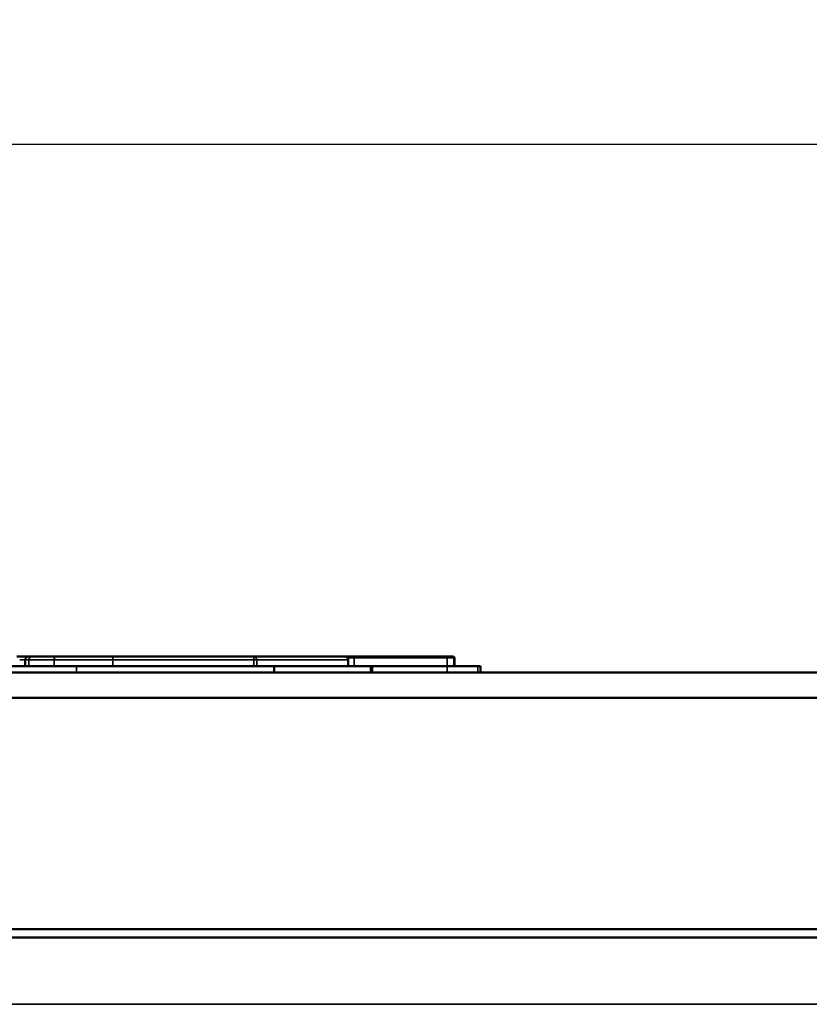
# Model space of a CAD drawing. Header units: inches. Extents: x 1.3 to 22.7, y 0.2 to 18.2.
# Tile 9 of 65: x 2.443 to 3.22, y 9.908 to 10.875. Entities that reach past the tile are written whole.
import ezdxf

# ---------------------------------------------------------------- set-up
doc = ezdxf.new("R2010")
doc.units = ezdxf.units.IN
doc.header["$LTSCALE"] = 0.833333
doc.header["$MEASUREMENT"] = 0
for name, color, linetype, lineweight in [('Dimension (ANSI)', 7, 'Continuous', 25), ('Visible (ANSI)', 7, 'Continuous', 50), ('Visible Narrow (ANSI)', 7, 'Continuous', 35)]:
    doc.layers.add(name, color=color, linetype=linetype, lineweight=lineweight)
doc.styles.add('Note Text (ANSI)', font='tahoma.ttf')
doc.dimstyles.new('Default (ANSI)', dxfattribs={"dimscale": 0.833333, "dimtxt": 0.2, "dimasz": 0.098425, "dimexe": 0.125, "dimexo": 0.0625, "dimgap": 0.031496, "dimtad": 0, "dimtih": 1, "dimtoh": 1, "dimrnd": 1e-08, "dimzin": 4, "dimdsep": 46, "dimtxsty": 'Note Text (ANSI)', "dimcen": 0.09, "dimdle": 0.393701, "dimclrd": 256, "dimclre": 256, "dimclrt": 256, "dimadec": 0, "dimazin": 1, "dimtfac": 1, "dimtofl": 0, "dimtmove": 0, "dimatfit": 3, "dimfxl": 1, "dimtolj": 1, "dimtzin": 4, "dimlwd": -1, "dimlwe": -1, "dimarcsym": 0})

# ---------------------------------------------------------------- blocks, each defined once
blk = doc.blocks.new('*D9')
at = {"layer": 'Defpoints', "color": 0}
for p in [(7.21752, 10.753), (1.46752, 10.20876), (7.21752, 10.20876)]:
    blk.add_point(p, dxfattribs=at)
at = {"layer": 'Dimension (ANSI)'}
for p, q in [((1.46752, 10.26085), (1.46752, 10.85716)), ((7.21752, 10.26085), (7.21752, 10.85716)), ((1.54954, 10.753), (3.79663, 10.753)), ((7.1355, 10.753), (4.88841, 10.753))]:
    blk.add_line(p, q, dxfattribs=at)
for points in [[(1.54954, 10.76667), (1.54954, 10.73933), (1.46752, 10.753)], [(7.1355, 10.76667), (7.1355, 10.73933), (7.21752, 10.753)]]:
    blk.add_solid(points, dxfattribs=at)
at = {"layer": 'Dimension (ANSI)', "insert": (3.82288, 10.86202), "char_height": 0.1666667, "attachment_point": 1, "style": 'Note Text (ANSI)'}
blk.add_mtext('\\A1;6.90 [175]', dxfattribs=at)

msp = doc.modelspace()

# ---------------------------------------------------------------- linework, layer by layer
at = {"layer": 'Visible (ANSI)'}
for p, q in [((2.42719, 10.24001), (2.49909, 10.24001)), ((2.44871, 10.24001), (2.44871, 10.24626)), ((2.69361, 10.24001), (2.49909, 10.24001)), ((2.7882, 10.24001), (2.69361, 10.24001)), ((2.69361, 10.24001), (2.69361, 10.23376)), ((2.76624, 10.24001), (2.76624, 10.24626)), ((2.7882, 10.24001), (2.78983, 10.24001)), ((2.78983, 10.24001), (2.86343, 10.24001)), ((2.78983, 10.24001), (2.78983, 10.23376)), ((2.86343, 10.24001), (2.89361, 10.24001)), ((2.87053, 10.24001), (2.87053, 10.24814)), ((2.87081, 10.24001), (2.87081, 10.24814)), ((2.89361, 10.24001), (2.89624, 10.24001)), ((2.89624, 10.24001), (2.89624, 10.23376)), ((7.15169, 10.23376), (1.53336, 10.23376)), ((1.53336, 10.20876), (7.15169, 10.20876)), ((7.15169, 9.98168), (1.53336, 9.98168)), ((1.90186, 9.97335), (6.78319, 9.97335))]:
    msp.add_line(p, q, dxfattribs=at)
for centre, radius, start, end in [((2.45184, 10.24626), 0.00312, 90, 180), ((2.45118, 10.24626), 0.00312, 83.92359, 90), ((2.76311, 10.24626), 0.00312, 0, 90), ((2.86956, 10.24814), 0.00125, 0, 90)]:
    msp.add_arc(centre, radius, start, end, dxfattribs=at)
for points, knots in [([(2.45114, 10.24939), (2.45113, 10.24939), (2.45083, 10.24939), (2.45024, 10.24939), (2.44927, 10.24939), (2.44773, 10.24939), (2.44426, 10.24939), (2.44228, 10.24939), (2.44025, 10.24939)], [0.1072705, 0.1072705, 0.1072705, 0.1072705, 0.15635, 0.15635, 0.15635, 0.2359017, 0.2359017, 0.315323, 0.315323, 0.315323, 0.315323]), ([(2.45513, 10.24939), (2.45502, 10.24939), (2.45491, 10.24939), (2.45468, 10.24939), (2.45456, 10.24939), (2.4541, 10.24939), (2.45379, 10.24939), (2.4531, 10.24939), (2.45275, 10.24939), (2.45208, 10.24939), (2.45187, 10.24939), (2.45186, 10.24939)], [0.00006757, 0.00006757, 0.00006757, 0.00006757, 0.0041924, 0.0041924, 0.00917688, 0.00917688, 0.02345247, 0.02345247, 0.04340508, 0.04340508, 0.07112156, 0.07112156, 0.07112156, 0.07112156]), ([(2.47827, 10.24939), (2.47748, 10.24939), (2.47671, 10.24939), (2.47332, 10.24939), (2.47076, 10.24939), (2.46655, 10.24939), (2.46486, 10.24939), (2.4634, 10.24939), (2.46195, 10.24939), (2.46072, 10.24939), (2.45776, 10.24939), (2.45639, 10.24939), (2.45513, 10.24939)], [0.0000975, 0.0000975, 0.0000975, 0.0000975, 0.0103254, 0.0103254, 0.0449054, 0.0449054, 0.0697225, 0.0697225, 0.0697225, 0.0945396, 0.0945396, 0.1390402, 0.1390402, 0.1390402, 0.1390402]), ([(2.53481, 10.24939), (2.53218, 10.24939), (2.52955, 10.24939), (2.52473, 10.24939), (2.52254, 10.24939), (2.51552, 10.24939), (2.5107, 10.24939), (2.50589, 10.24939), (2.50118, 10.24939), (2.49648, 10.24939), (2.48723, 10.24939), (2.48272, 10.24939), (2.47827, 10.24939)], [0.0000049, 0.0000049, 0.0000049, 0.0000049, 0.0321001, 0.0321001, 0.058816, 0.058816, 0.1176321, 0.1176321, 0.1176321, 0.1752025, 0.1752025, 0.2326745, 0.2326745, 0.2326745, 0.2326745]), ([(2.67335, 10.24939), (2.66094, 10.24939), (2.64853, 10.24939), (2.62581, 10.24939), (2.61551, 10.24939), (2.60521, 10.24939), (2.59348, 10.24939), (2.58174, 10.24939), (2.55828, 10.24939), (2.54655, 10.24939), (2.53481, 10.24939)], [0.009149, 0.009149, 0.009149, 0.009149, 0.1605031, 0.1605031, 0.2860883, 0.2860883, 0.2860883, 0.4291324, 0.4291324, 0.5721716, 0.5721716, 0.5721716, 0.5721716]), ([(2.76311, 10.24939), (2.75592, 10.24939), (2.74872, 10.24939), (2.73387, 10.24939), (2.72622, 10.24939), (2.71856, 10.24939), (2.71091, 10.24939), (2.70326, 10.24939), (2.68819, 10.24939), (2.68077, 10.24939), (2.67335, 10.24939)], [0.017629, 0.017629, 0.017629, 0.017629, 0.294669, 0.294669, 0.589337, 0.589337, 0.589337, 0.884006, 0.884006, 1.169526, 1.169526, 1.169526, 1.169526]), ([(2.86267, 10.24939), (2.86216, 10.24939), (2.86159, 10.24939), (2.86009, 10.24939), (2.85912, 10.24939), (2.85687, 10.24939), (2.85558, 10.24939), (2.85259, 10.24939), (2.85089, 10.24939), (2.84696, 10.24939), (2.84473, 10.24939), (2.83959, 10.24939), (2.83668, 10.24939), (2.82997, 10.24939), (2.82617, 10.24939), (2.81742, 10.24939), (2.81247, 10.24939), (2.80107, 10.24939), (2.79463, 10.24939), (2.7828, 10.24939), (2.77741, 10.24939), (2.77203, 10.24939)], [0.0000162, 0.0000162, 0.0000162, 0.0000162, 0.0078789, 0.0078789, 0.0204852, 0.0204852, 0.0368733, 0.0368733, 0.0581779, 0.0581779, 0.0858738, 0.0858738, 0.1218785, 0.1218785, 0.1686847, 0.1686847, 0.2295326, 0.2295326, 0.308635, 0.308635, 0.3746101, 0.3746101, 0.3746101, 0.3746101]), ([(2.86932, 10.24939), (2.86931, 10.24939), (2.8693, 10.24939), (2.8693, 10.24939), (2.86922, 10.24939), (2.86893, 10.24939), (2.86832, 10.24939), (2.86797, 10.24939), (2.86724, 10.24939), (2.86687, 10.24939), (2.86529, 10.24939), (2.86399, 10.24939), (2.86267, 10.24939)], [-0.00062389, -0.00062389, -0.00062389, -0.00062389, 0, 0, 0, 0.0069711, 0.0069711, 0.0139422, 0.0139422, 0.02055513, 0.02055513, 0.04111026, 0.04111026, 0.04111026, 0.04111026]), ([(2.86956, 10.24939), (2.86956, 10.24939), (2.86956, 10.24939), (2.86955, 10.24939), (2.86949, 10.24939), (2.86937, 10.24939), (2.86935, 10.24939), (2.86934, 10.24939), (2.86932, 10.24939)], [0.012848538, 0.012848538, 0.012848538, 0.012848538, 0.013029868, 0.013029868, 0.016971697, 0.016971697, 0.016971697, 0.01759559, 0.01759559, 0.01759559, 0.01759559]), ([(2.86932, 10.24939), (2.86932, 10.24939), (2.86932, 10.24939), (2.86947, 10.24939), (2.86962, 10.24936), (2.8699, 10.24925), (2.87002, 10.24916), (2.87025, 10.24895), (2.87035, 10.24882), (2.87048, 10.24853), (2.87052, 10.24837), (2.87053, 10.24819), (2.87053, 10.24816), (2.87053, 10.24814)], [-0.008031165, -0.008031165, -0.008031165, -0.008031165, -0.007993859, -0.007993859, -0.006120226, -0.006120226, -0.004249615, -0.004249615, -0.002269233, -0.002269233, -0.000298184, -0.000298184, 0, 0, 0, 0])]:
    msp.add_open_spline(points, degree=3, knots=knots, dxfattribs=at)
for points in [[(2.45184, 10.24939), (2.45162, 10.24939), (2.4514, 10.24939), (2.45118, 10.24939)], [(2.77203, 10.24939), (2.76906, 10.24939), (2.76609, 10.24939), (2.76311, 10.24939)]]:
    msp.add_open_spline(points, degree=3, dxfattribs=at)
at = {"layer": 'Visible Narrow (ANSI)'}
for p, q in [((2.67335, 10.24626), (2.67335, 10.24939)), ((2.4522, 10.24626), (2.45219, 10.24626)), ((2.47723, 10.24626), (2.47719, 10.24626)), ((2.49909, 10.24001), (2.49909, 10.23376)), ((2.53481, 10.24626), (2.53481, 10.24626)), ((2.67632, 10.24626), (2.67335, 10.24626)), ((2.76624, 10.24626), (2.76608, 10.24626)), ((2.77215, 10.24001), (2.77215, 10.24814)), ((2.7882, 10.24001), (2.7882, 10.23376)), ((2.86343, 10.24001), (2.86343, 10.24814)), ((2.86343, 10.24001), (2.86343, 10.23376)), ((2.89361, 10.24001), (2.89361, 10.23376)), ((6.71752, 9.90768), (1.96752, 9.90768))]:
    msp.add_line(p, q, dxfattribs=at)
for centre, major_axis, ratio, start_param, end_param in [((2.45513, 10.24626), (0, 0.00312), 0.94251, 0, 1.570796), ((2.45513, 10.24626), (0, 0.00312), 0.938849, 0, 1.570796), ((2.47827, 10.24626), (0, 0.00312), 0.347376, 0, 1.570796), ((2.47827, 10.24626), (0, 0.00313), 0.332687, 0, 1.570796), ((2.53481, 10.24626), (0, 0.00312), 0.000776, 0, 1.570796), ((2.53481, 10.24626), (0, 0.00313), 0.00001, 4.712389, 6.283183), ((2.67335, 10.24626), (0, 0.00313), 0.948533, 4.712389, 6.283185), ((2.76311, 10.24626), (0, 0.00313), 0.948533, 4.712389, 6.283185), ((2.86267, 10.24814), (0, 0.00125), 0.615249, 4.712389, 6.283185)]:
    msp.add_ellipse(centre, major_axis=major_axis, ratio=ratio, start_param=start_param, end_param=end_param, dxfattribs=at)
for points, knots in [([(2.77215, 10.24814), (2.77215, 10.2483), (2.77214, 10.24846), (2.77213, 10.24877), (2.77212, 10.24891), (2.7721, 10.24914), (2.77209, 10.24923), (2.77206, 10.24935), (2.77204, 10.24939), (2.77203, 10.24939)], [0, 0, 0, 0, 0.25, 0.25, 0.5, 0.5, 0.75, 0.75, 1, 1, 1, 1]), ([(2.44874, 10.24626), (2.44875, 10.24626), (2.44898, 10.24626), (2.44969, 10.24626), (2.45006, 10.24626), (2.45077, 10.24626), (2.4511, 10.24626), (2.45158, 10.24626), (2.4517, 10.24626), (2.45195, 10.24626), (2.45207, 10.24626), (2.45219, 10.24626)], [-0.07112156, -0.07112156, -0.07112156, -0.07112156, -0.04340508, -0.04340508, -0.02345247, -0.02345247, -0.00917688, -0.00917688, -0.0041924, -0.0041924, -0.00006757, -0.00006757, -0.00006757, -0.00006757]), ([(2.45219, 10.24626), (2.45219, 10.24574), (2.45219, 10.24522), (2.45219, 10.2447), (2.45219, 10.24392), (2.45219, 10.24314), (2.45219, 10.24157), (2.45219, 10.24079), (2.45219, 10.24001)], [-0.0254, -0.0254, -0.0254, -0.0254, -0.01905, -0.01905, -0.01905, -0.009525, -0.009525, 0, 0, 0, 0]), ([(2.4522, 10.24001), (2.4522, 10.24079), (2.4522, 10.24157), (2.4522, 10.24314), (2.4522, 10.24392), (2.4522, 10.2447), (2.4522, 10.24522), (2.4522, 10.24574), (2.4522, 10.24626)], [0, 0, 0, 0, 0.009525, 0.009525, 0.01905, 0.01905, 0.01905, 0.0254, 0.0254, 0.0254, 0.0254]), ([(2.4522, 10.24626), (2.45346, 10.24626), (2.4549, 10.24626), (2.45814, 10.24626), (2.45954, 10.24626), (2.46122, 10.24626), (2.46289, 10.24626), (2.46482, 10.24626), (2.46934, 10.24626), (2.472, 10.24626), (2.47552, 10.24626), (2.4764, 10.24626), (2.47719, 10.24626)], [-0.1390402, -0.1390402, -0.1390402, -0.1390402, -0.0945396, -0.0945396, -0.0697225, -0.0697225, -0.0697225, -0.0449054, -0.0449054, -0.0103254, -0.0103254, -0.0000975, -0.0000975, -0.0000975, -0.0000975]), ([(2.47719, 10.24626), (2.47719, 10.24574), (2.47719, 10.24522), (2.47719, 10.2447), (2.47719, 10.24392), (2.47719, 10.24314), (2.47719, 10.24157), (2.47719, 10.24079), (2.47719, 10.24001)], [-0.0254, -0.0254, -0.0254, -0.0254, -0.01905, -0.01905, -0.01905, -0.009525, -0.009525, 0, 0, 0, 0]), ([(2.47723, 10.24001), (2.47723, 10.24079), (2.47723, 10.24157), (2.47723, 10.24314), (2.47723, 10.24392), (2.47723, 10.2447), (2.47723, 10.24522), (2.47723, 10.24574), (2.47723, 10.24626)], [0, 0, 0, 0, 0.009525, 0.009525, 0.01905, 0.01905, 0.01905, 0.0254, 0.0254, 0.0254, 0.0254]), ([(2.47723, 10.24626), (2.48168, 10.24626), (2.48644, 10.24626), (2.49602, 10.24626), (2.50087, 10.24626), (2.50566, 10.24626), (2.51057, 10.24626), (2.51542, 10.24626), (2.52247, 10.24626), (2.52467, 10.24626), (2.52951, 10.24626), (2.53218, 10.24626), (2.53481, 10.24626)], [-0.2326745, -0.2326745, -0.2326745, -0.2326745, -0.1752025, -0.1752025, -0.1176321, -0.1176321, -0.1176321, -0.058816, -0.058816, -0.0321001, -0.0321001, -0.0000049, -0.0000049, -0.0000049, -0.0000049]), ([(2.53482, 10.24001), (2.53482, 10.24089), (2.53481, 10.24177), (2.53481, 10.24333), (2.53481, 10.24402), (2.53481, 10.2447), (2.53481, 10.24522), (2.53481, 10.24574), (2.53481, 10.24626)], [-0.01071596, -0.01071596, -0.01071596, -0.01071596, 0, 0, 0.00833404, 0.00833404, 0.00833404, 0.01468404, 0.01468404, 0.01468404, 0.01468404]), ([(2.53481, 10.24626), (2.53481, 10.24574), (2.53481, 10.24522), (2.53481, 10.2447), (2.53481, 10.24402), (2.53481, 10.24333), (2.53481, 10.24177), (2.53481, 10.24089), (2.53481, 10.24001)], [-0.01468404, -0.01468404, -0.01468404, -0.01468404, -0.00833404, -0.00833404, -0.00833404, 0, 0, 0.01071596, 0.01071596, 0.01071596, 0.01071596]), ([(2.53481, 10.24626), (2.54655, 10.24626), (2.55828, 10.24626), (2.58174, 10.24626), (2.59348, 10.24626), (2.60521, 10.24626), (2.61551, 10.24626), (2.62581, 10.24626), (2.64853, 10.24626), (2.66094, 10.24626), (2.67335, 10.24626)], [-0.5721716, -0.5721716, -0.5721716, -0.5721716, -0.4291324, -0.4291324, -0.2860883, -0.2860883, -0.2860883, -0.1605031, -0.1605031, -0.009149, -0.009149, -0.009149, -0.009149]), ([(2.67335, 10.24626), (2.67335, 10.24574), (2.67335, 10.24522), (2.67335, 10.2447), (2.67335, 10.24392), (2.67335, 10.24314), (2.67335, 10.24157), (2.67335, 10.24079), (2.67335, 10.24001)], [-0.0254, -0.0254, -0.0254, -0.0254, -0.01905, -0.01905, -0.01905, -0.009525, -0.009525, 0, 0, 0, 0]), ([(2.67632, 10.24001), (2.67632, 10.24079), (2.67632, 10.24157), (2.67632, 10.24314), (2.67632, 10.24392), (2.67632, 10.2447), (2.67632, 10.24522), (2.67632, 10.24574), (2.67632, 10.24626)], [0, 0, 0, 0, 0.009525, 0.009525, 0.01905, 0.01905, 0.01905, 0.0254, 0.0254, 0.0254, 0.0254]), ([(2.67632, 10.24626), (2.68373, 10.24626), (2.69115, 10.24626), (2.70622, 10.24626), (2.71387, 10.24626), (2.72153, 10.24626), (2.72918, 10.24626), (2.73684, 10.24626), (2.75169, 10.24626), (2.75888, 10.24626), (2.76608, 10.24626)], [-1.169526, -1.169526, -1.169526, -1.169526, -0.884006, -0.884006, -0.589337, -0.589337, -0.589337, -0.294669, -0.294669, -0.017629, -0.017629, -0.017629, -0.017629]), ([(2.76608, 10.24626), (2.76608, 10.24574), (2.76608, 10.24522), (2.76608, 10.2447), (2.76608, 10.24392), (2.76608, 10.24314), (2.76608, 10.24157), (2.76608, 10.24079), (2.76608, 10.24001)], [-0.0254, -0.0254, -0.0254, -0.0254, -0.01905, -0.01905, -0.01905, -0.009525, -0.009525, 0, 0, 0, 0]), ([(2.77215, 10.24814), (2.77753, 10.24814), (2.78292, 10.24814), (2.79476, 10.24814), (2.80122, 10.24814), (2.81262, 10.24814), (2.81758, 10.24814), (2.82634, 10.24814), (2.83015, 10.24814), (2.83688, 10.24814), (2.8398, 10.24814), (2.84497, 10.24814), (2.84721, 10.24814), (2.85117, 10.24814), (2.85289, 10.24814), (2.85592, 10.24814), (2.85724, 10.24814), (2.85956, 10.24814), (2.86056, 10.24814), (2.86219, 10.24814), (2.86282, 10.24814), (2.86343, 10.24814)], [-0.374646, -0.374646, -0.374646, -0.374646, -0.308635, -0.308635, -0.2295326, -0.2295326, -0.1686847, -0.1686847, -0.1218785, -0.1218785, -0.0858738, -0.0858738, -0.0581779, -0.0581779, -0.0368733, -0.0368733, -0.0204852, -0.0204852, -0.0078789, -0.0078789, 0, 0, 0, 0]), ([(2.86343, 10.24814), (2.86479, 10.24814), (2.86611, 10.24814), (2.86777, 10.24814), (2.86816, 10.24814), (2.86895, 10.24814), (2.86933, 10.24814), (2.87004, 10.24814), (2.8704, 10.24814), (2.87053, 10.24814)], [-0.04111026, -0.04111026, -0.04111026, -0.04111026, -0.02055513, -0.02055513, -0.0139422, -0.0139422, -0.0069711, -0.0069711, 0, 0, 0, 0]), ([(2.87053, 10.24814), (2.87072, 10.24814), (2.8708, 10.24814), (2.87081, 10.24814), (2.87081, 10.24814), (2.87081, 10.24814)], [-0.016971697, -0.016971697, -0.016971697, -0.016971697, -0.013029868, -0.013029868, -0.012848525, -0.012848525, -0.012848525, -0.012848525])]:
    msp.add_open_spline(points, degree=3, knots=knots, dxfattribs=at)
for points in [[(2.44322, 10.24626), (2.44514, 10.24626), (2.44703, 10.24626), (2.44871, 10.24626)], [(2.76563, 10.24814), (2.76781, 10.24814), (2.76998, 10.24814), (2.77215, 10.24814)]]:
    msp.add_open_spline(points, degree=3, dxfattribs=at)

# ---------------------------------------------------------------- dimensions: what is measured, and where the dimension line sits
at = {"layer": 'Dimension (ANSI)'}
dim = msp.add_linear_dim(base=(7.21752, 10.753), p1=(1.46752, 10.20876), p2=(7.21752, 10.20876), angle=180, dimstyle='Default (ANSI)', override={"dimtih": 0, "dimtoh": 0, "dimdec": 2, "dimlfac": 1.2, "dimtp": 0, "dimtm": 0, "dimtdec": 2, "dimatfit": 1}, dxfattribs=at)
dim.commit()
dim.dimension.update_dxf_attribs({"geometry": '*D9', "text_midpoint": (4.34252, 10.753), "dimtype": 160})

doc.saveas('drawing.dxf')
